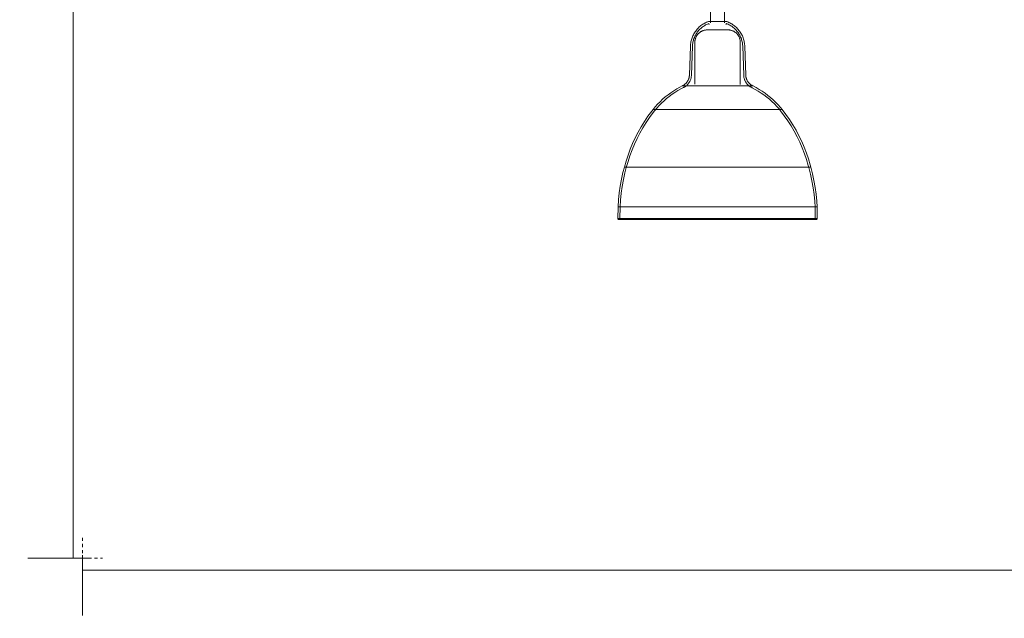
# Model space of a CAD drawing. Header units: millimetres. Extents: x 5395 to 9802, y 581 to 7363.
# Tile 1 of 12: x 5432 to 6409, y 581 to 1175. Entities that reach past the tile are written whole.
import ezdxf

# ---------------------------------------------------------------- set-up
doc = ezdxf.new("R2010")
doc.units = ezdxf.units.MM
doc.linetypes.add('Dash', pattern=[6, 3, -3])
for name, color, linetype, lineweight in [('Cotas', 7, 'Continuous', 9), ('Cotas-15', 7, 'Continuous', 9), ('Luminarias', 7, 'Continuous', 20)]:
    doc.layers.add(name, color=color, linetype=linetype, lineweight=lineweight)
doc.layers.add('Lighthing Fixture Dim Grey Dash', color=7, linetype='Dash', lineweight=9, true_color=0xd2d2d2)
doc.styles.add('Arial Narrow', font='ARIALN.TTF', dxfattribs={"height": 33})
doc.dimstyles.new('FARO_-_2_2mm_Arial_Narrow_mm_Inch_Left', dxfattribs={"dimscale": 304.8, "dimtxt": 33.773222, "dimasz": 0, "dimexe": 0.147638, "dimexo": 0.0625, "dimgap": 0.024606, "dimtad": 1, "dimdec": 0, "dimzin": 0, "dimdsep": 46, "dimtxsty": 'Arial Narrow', "dimblk1": 'NONE', "dimblk2": 'NONE', "dimsah": 1, "dimcen": 0.09, "dimadec": 0, "dimazin": 0, "dimtfac": 1, "dimtdec": 4, "dimtix": 1, "dimtmove": 0, "dimatfit": 3, "dimfxl": 0.049213, "dimfxlon": 1, "dimtvp": 1, "dimtolj": 1, "dimtzin": 0, "dimarcsym": 2})

# ---------------------------------------------------------------- blocks, each defined once
blk = doc.blocks.new('64255-124-5L - 64314-44-5L SAMBA Black_ribbon beige pendant lamp ø450-5L-802894-Alzado_PDF')
at = {"layer": 'Luminarias', "lineweight": 9}
for p, q in [((6117.37, 1182.5), (6117.37, 1172.06)), ((6131.37, 1172.15), (6131.37, 1182.5)), ((6115.66, 1171.31), (6116.01, 1170.38)), ((6132.73, 1170.38), (6133.08, 1171.31)), ((6097.4, 1148.82), (6096.41, 1120.04)), ((6099.4, 1148.75), (6098.41, 1119.97)), ((6101.87, 1152.89), (6101.87, 1111.26)), ((6146.87, 1110.96), (6146.87, 1152.89)), ((6150.33, 1119.97), (6149.34, 1148.75)), ((6152.33, 1120.04), (6151.34, 1148.82)), ((6089.15, 1109.39), (6111.17, 1109.39)), ((6111.17, 1109.39), (6159.37, 1109.39)), ((6060.35, 1086.05), (6100.38, 1086.05)), ((6100.38, 1086.05), (6188.45, 1086.05)), ((6031.97, 1028.99), (6089.74, 1028.99)), ((6089.74, 1028.99), (6216.8, 1028.99)), ((6025.68, 989.53), (6025.39, 977.89)), ((6087.42, 989.53), (6025.78, 989.53)), ((6027.68, 989.47), (6027.39, 977.84)), ((6223.06, 989.53), (6087.42, 989.53)), ((6221.35, 977.84), (6221.07, 989.47)), ((6223.35, 977.89), (6223.06, 989.53)), ((6025.42, 977.89), (6087.31, 977.89)), ((6087.31, 977.89), (6223.29, 977.89))]:
    blk.add_line(p, q, dxfattribs=at)
at = {"layer": 'Luminarias', "lineweight": 9, "flags": 128}
for points in [[(6097.4, 1148.82), (6097.46, 1149.9), (6097.56, 1150.97), (6097.71, 1152.04), (6097.9, 1153.11), (6098.13, 1154.16), (6098.4, 1155.21), (6098.71, 1156.24), (6099.07, 1157.26), (6099.46, 1158.27), (6099.9, 1159.26), (6100.37, 1160.23), (6100.89, 1161.18), (6101.44, 1162.11), (6102.02, 1163.01), (6102.65, 1163.9), (6103.31, 1164.75), (6104, 1165.58), (6104.72, 1166.38), (6105.48, 1167.16), (6106.26, 1167.9), (6107.08, 1168.61), (6107.92, 1169.28), (6108.79, 1169.92), (6109.68, 1170.53), (6110.6, 1171.1), (6111.54, 1171.63), (6112.5, 1172.13), (6113.48, 1172.59), (6114.31, 1172.93)], [(6121.08, 1173.35), (6120.76, 1173.35), (6120.44, 1173.35), (6120.13, 1173.35), (6119.82, 1173.35), (6119.52, 1173.35), (6119.24, 1173.35), (6118.95, 1173.35), (6118.68, 1173.35), (6118.42, 1173.35), (6118.16, 1173.35), (6117.92, 1173.35), (6117.69, 1173.35), (6117.46, 1173.35), (6117.25, 1173.35), (6117.05, 1173.35), (6116.86, 1173.35), (6116.68, 1173.35), (6116.52, 1173.35), (6116.37, 1173.35), (6116.23, 1173.35), (6116.1, 1173.35), (6115.99, 1173.35), (6115.89, 1173.35), (6115.8, 1173.35), (6115.73, 1173.35), (6115.67, 1173.35), (6115.66, 1173.35)], [(6133.16, 1173.35), (6133.16, 1173.35), (6133.13, 1173.35), (6133.1, 1173.35), (6133.05, 1173.35), (6132.99, 1173.35), (6132.91, 1173.35), (6132.82, 1173.35), (6132.72, 1173.35), (6132.6, 1173.35), (6132.47, 1173.35), (6132.33, 1173.35), (6132.17, 1173.35), (6132, 1173.35), (6131.82, 1173.35), (6131.63, 1173.35), (6131.42, 1173.35), (6131.21, 1173.35), (6130.98, 1173.35), (6130.74, 1173.35), (6130.5, 1173.35), (6130.24, 1173.35), (6129.97, 1173.35), (6129.7, 1173.35), (6129.41, 1173.35), (6129.12, 1173.35), (6128.82, 1173.35), (6128.51, 1173.35), (6128.2, 1173.35), (6127.88, 1173.35), (6127.56, 1173.35), (6127.23, 1173.35), (6126.89, 1173.35), (6126.55, 1173.35), (6126.21, 1173.35), (6125.87, 1173.35), (6125.52, 1173.35), (6125.17, 1173.35), (6124.82, 1173.35), (6124.47, 1173.35), (6124.11, 1173.35), (6123.76, 1173.35), (6123.41, 1173.35), (6123.06, 1173.35), (6122.72, 1173.35), (6122.37, 1173.35), (6122.03, 1173.35), (6121.7, 1173.35), (6121.36, 1173.35), (6121.08, 1173.35)], [(6130.86, 1173.35), (6131.06, 1173.35), (6131.28, 1173.35), (6131.49, 1173.35), (6131.69, 1173.35), (6131.88, 1173.35), (6132.06, 1173.35), (6132.22, 1173.35), (6132.37, 1173.35), (6132.51, 1173.35), (6132.64, 1173.35), (6132.75, 1173.35), (6132.85, 1173.35), (6132.94, 1173.35), (6133.01, 1173.35), (6133.07, 1173.35), (6133.11, 1173.35), (6133.14, 1173.35), (6133.16, 1173.35), (6133.16, 1173.35)], [(6133.16, 1173.35), (6133.2, 1173.35), (6133.25, 1173.34), (6133.29, 1173.34), (6133.33, 1173.33), (6133.37, 1173.33), (6133.41, 1173.32), (6133.45, 1173.31), (6133.49, 1173.3), (6133.51, 1173.29)], [(6133.51, 1173.29), (6134.52, 1172.9), (6135.52, 1172.47), (6136.49, 1172.01), (6137.45, 1171.5), (6138.38, 1170.96), (6139.29, 1170.38), (6140.18, 1169.76), (6141.04, 1169.11), (6141.88, 1168.43), (6142.68, 1167.71), (6143.46, 1166.96), (6144.21, 1166.18), (6144.93, 1165.37), (6145.61, 1164.53), (6146.26, 1163.67), (6146.87, 1162.78), (6147.45, 1161.87), (6147.99, 1160.93), (6148.49, 1159.98), (6148.96, 1159), (6149.38, 1158.01), (6149.77, 1157), (6150.11, 1155.98), (6150.42, 1154.94), (6150.68, 1153.89), (6150.9, 1152.83), (6151.07, 1151.77), (6151.21, 1150.7), (6151.3, 1149.62), (6151.34, 1148.82)], [(6099.4, 1148.75), (6099.46, 1149.75), (6099.55, 1150.74), (6099.69, 1151.73), (6099.86, 1152.72), (6100.07, 1153.7), (6100.32, 1154.67), (6100.62, 1155.62), (6100.94, 1156.57), (6101.31, 1157.5), (6101.71, 1158.41), (6102.15, 1159.31), (6102.63, 1160.19), (6103.14, 1161.05), (6103.68, 1161.89), (6104.26, 1162.71), (6104.87, 1163.5), (6105.51, 1164.27), (6106.18, 1165.01), (6106.88, 1165.73), (6107.61, 1166.42), (6108.36, 1167.07), (6109.14, 1167.7), (6109.94, 1168.29), (6110.77, 1168.85), (6111.62, 1169.38), (6112.49, 1169.88), (6113.38, 1170.33), (6114.29, 1170.76), (6115.21, 1171.14), (6115.66, 1171.31)], [(6101.87, 1152.89), (6101.88, 1153.37), (6101.91, 1153.86), (6101.96, 1154.34), (6102.02, 1154.82), (6102.11, 1155.29), (6102.22, 1155.77), (6102.34, 1156.24), (6102.48, 1156.7), (6102.64, 1157.16), (6102.82, 1157.61), (6103.02, 1158.05), (6103.24, 1158.48), (6103.47, 1158.91), (6103.72, 1159.32), (6103.98, 1159.73), (6104.27, 1160.12), (6104.56, 1160.51), (6104.88, 1160.88), (6105.2, 1161.24), (6105.54, 1161.58), (6105.9, 1161.91), (6106.27, 1162.23), (6106.65, 1162.53), (6107.04, 1162.81), (6107.44, 1163.08), (6107.85, 1163.34), (6108.28, 1163.58), (6108.71, 1163.8), (6109.15, 1164), (6109.6, 1164.18), (6110.05, 1164.35), (6110.51, 1164.5), (6110.98, 1164.63), (6111.45, 1164.74), (6111.93, 1164.83), (6112.41, 1164.9), (6112.89, 1164.96), (6113.37, 1164.99), (6113.86, 1165.01)], [(6134, 1165.01), (6133.84, 1165.01), (6133.66, 1165.01), (6133.46, 1165.01), (6133.26, 1165.01), (6133.03, 1165.01), (6132.8, 1165.01), (6132.55, 1165.01), (6132.29, 1165.01), (6132.01, 1165.01), (6131.73, 1165.01), (6131.43, 1165.01), (6131.12, 1165.01), (6130.79, 1165.01), (6130.46, 1165.01), (6130.12, 1165.01), (6129.77, 1165.01), (6129.41, 1165.01), (6129.05, 1165.01), (6128.67, 1165.01), (6128.29, 1165.01), (6127.9, 1165.01), (6127.51, 1165.01), (6127.11, 1165.01), (6126.71, 1165.01), (6126.3, 1165.01), (6125.89, 1165.01), (6125.48, 1165.01), (6125.07, 1165.01), (6124.65, 1165.01), (6124.24, 1165.01), (6123.82, 1165.01), (6123.41, 1165.01), (6122.99, 1165.01), (6122.58, 1165.01), (6122.18, 1165.01), (6121.77, 1165.01), (6121.37, 1165.01), (6120.98, 1165.01), (6120.59, 1165.01), (6120.2, 1165.01), (6119.83, 1165.01), (6119.46, 1165.01), (6119.1, 1165.01), (6118.74, 1165.01), (6118.4, 1165.01), (6118.06, 1165.01), (6117.74, 1165.01), (6117.42, 1165.01), (6117.12, 1165.01), (6116.83, 1165.01), (6116.55, 1165.01), (6116.28, 1165.01), (6116.03, 1165.01), (6115.79, 1165.01), (6115.56, 1165.01), (6115.35, 1165.01), (6115.15, 1165.01), (6114.97, 1165.01), (6114.8, 1165.01), (6114.64, 1165.01), (6114.51, 1165.01), (6114.39, 1165.01), (6114.28, 1165.01), (6114.19, 1165.01), (6114.12, 1165.01), (6114.06, 1165.01), (6114.02, 1165.01), (6113.99, 1165.01)], [(6114, 1165.01), (6114.02, 1165.01), (6114.06, 1165.01), (6114.12, 1165.01), (6114.19, 1165.01), (6114.28, 1165.01), (6114.39, 1165.01), (6114.51, 1165.01), (6114.65, 1165.01), (6114.74, 1165.01)], [(6114.74, 1165.01), (6114.91, 1165.01), (6115.08, 1165.01), (6115.28, 1165.01), (6115.48, 1165.01), (6115.71, 1165.01), (6115.94, 1165.01), (6116.19, 1165.01), (6116.45, 1165.01), (6116.73, 1165.01)], [(6131.91, 1165.01), (6132.19, 1165.01), (6132.46, 1165.01), (6132.71, 1165.01), (6132.95, 1165.01), (6133.18, 1165.01), (6133.39, 1165.01), (6133.59, 1165.01), (6133.77, 1165.01), (6133.94, 1165.01), (6134.1, 1165.01), (6134.23, 1165.01), (6134.36, 1165.01), (6134.46, 1165.01), (6134.55, 1165.01), (6134.63, 1165.01), (6134.68, 1165.01), (6134.72, 1165.01), (6134.75, 1165.01)], [(6133.08, 1171.31), (6134.01, 1170.95), (6134.93, 1170.54), (6135.82, 1170.1), (6136.7, 1169.62), (6137.56, 1169.11), (6138.4, 1168.57), (6139.22, 1167.99), (6140.01, 1167.38), (6140.78, 1166.73), (6141.52, 1166.06), (6142.23, 1165.36), (6142.92, 1164.63), (6143.57, 1163.88), (6144.19, 1163.09), (6144.79, 1162.29), (6145.35, 1161.46), (6145.87, 1160.61), (6146.37, 1159.74), (6146.82, 1158.85), (6147.24, 1157.94), (6147.63, 1157.02), (6147.97, 1156.08), (6148.28, 1155.13), (6148.55, 1154.16), (6148.78, 1153.19), (6148.98, 1152.21), (6149.13, 1151.22), (6149.24, 1150.23), (6149.32, 1149.23), (6149.34, 1148.75)], [(6134.75, 1165.01), (6134.72, 1165.01), (6134.68, 1165.01), (6134.62, 1165.01), (6134.55, 1165.01), (6134.46, 1165.01), (6134.35, 1165.01), (6134.23, 1165.01), (6134.09, 1165.01), (6134, 1165.01)], [(6134.99, 1165), (6135.24, 1165), (6135.72, 1164.97), (6136.2, 1164.92), (6136.68, 1164.85), (6137.16, 1164.76), (6137.63, 1164.66), (6138.1, 1164.53), (6138.57, 1164.39), (6139.02, 1164.23), (6139.47, 1164.05), (6139.92, 1163.85), (6140.35, 1163.64), (6140.78, 1163.4), (6141.19, 1163.15), (6141.6, 1162.89), (6141.99, 1162.61), (6142.37, 1162.31), (6142.75, 1162), (6143.1, 1161.67), (6143.45, 1161.33), (6143.78, 1160.98), (6144.09, 1160.61), (6144.4, 1160.23), (6144.68, 1159.84), (6144.95, 1159.43), (6145.21, 1159.02), (6145.44, 1158.6), (6145.66, 1158.17), (6145.86, 1157.73), (6146.05, 1157.28), (6146.22, 1156.82), (6146.36, 1156.36), (6146.49, 1155.89), (6146.6, 1155.42), (6146.7, 1154.95), (6146.77, 1154.47), (6146.82, 1153.99), (6146.86, 1153.5), (6146.87, 1153.02), (6146.87, 1152.89)], [(6089.11, 1109.39), (6089.54, 1109.59), (6089.98, 1109.8), (6090.4, 1110.04), (6090.81, 1110.29), (6091.21, 1110.55), (6091.6, 1110.83), (6091.98, 1111.13), (6092.35, 1111.44), (6092.71, 1111.77), (6093.05, 1112.11), (6093.38, 1112.47), (6093.69, 1112.83), (6093.99, 1113.21), (6094.27, 1113.6), (6094.54, 1114.01), (6094.79, 1114.42), (6095.02, 1114.84), (6095.24, 1115.27), (6095.44, 1115.71), (6095.62, 1116.16), (6095.78, 1116.61), (6095.93, 1117.07), (6096.06, 1117.54), (6096.16, 1118.01), (6096.25, 1118.48), (6096.32, 1118.96), (6096.37, 1119.44), (6096.41, 1119.92), (6096.41, 1120.04)], [(6089.95, 1107.57), (6090.46, 1107.81), (6090.97, 1108.06), (6091.46, 1108.34), (6091.94, 1108.63), (6092.4, 1108.94), (6092.86, 1109.27), (6093.3, 1109.62), (6093.73, 1109.99), (6094.14, 1110.37), (6094.53, 1110.77), (6094.91, 1111.19), (6095.28, 1111.62), (6095.62, 1112.06), (6095.95, 1112.52), (6096.26, 1112.99), (6096.55, 1113.47), (6096.82, 1113.96), (6097.07, 1114.47), (6097.3, 1114.98), (6097.51, 1115.5), (6097.7, 1116.03), (6097.87, 1116.57), (6098.01, 1117.11), (6098.13, 1117.66), (6098.24, 1118.21), (6098.32, 1118.77), (6098.37, 1119.33), (6098.41, 1119.89), (6098.41, 1119.97)], [(6150.33, 1119.97), (6150.36, 1119.41), (6150.42, 1118.85), (6150.49, 1118.29), (6150.59, 1117.74), (6150.71, 1117.19), (6150.85, 1116.65), (6151.02, 1116.11), (6151.2, 1115.58), (6151.41, 1115.05), (6151.64, 1114.54), (6151.88, 1114.03), (6152.15, 1113.54), (6152.44, 1113.06), (6152.75, 1112.58), (6153.07, 1112.12), (6153.41, 1111.68), (6153.77, 1111.25), (6154.15, 1110.83), (6154.55, 1110.43), (6154.95, 1110.04), (6155.38, 1109.67), (6155.82, 1109.32), (6156.27, 1108.99), (6156.74, 1108.67), (6157.22, 1108.38), (6157.71, 1108.1), (6158.21, 1107.84), (6158.72, 1107.61), (6158.79, 1107.57)], [(6152.33, 1120.04), (6152.36, 1119.56), (6152.4, 1119.08), (6152.47, 1118.6), (6152.55, 1118.13), (6152.66, 1117.66), (6152.78, 1117.19), (6152.92, 1116.73), (6153.08, 1116.27), (6153.26, 1115.82), (6153.45, 1115.38), (6153.66, 1114.95), (6153.89, 1114.52), (6154.14, 1114.11), (6154.4, 1113.71), (6154.68, 1113.31), (6154.97, 1112.93), (6155.28, 1112.56), (6155.61, 1112.2), (6155.95, 1111.86), (6156.3, 1111.53), (6156.66, 1111.21), (6157.04, 1110.91), (6157.43, 1110.62), (6157.83, 1110.35), (6158.24, 1110.1), (6158.66, 1109.86), (6159.09, 1109.64), (6159.52, 1109.44), (6159.64, 1109.39)], [(6060.29, 1086.05), (6062.53, 1088.73), (6064.87, 1091.32), (6067.32, 1093.81), (6069.87, 1096.21), (6072.5, 1098.49), (6075.23, 1100.68), (6078.04, 1102.75), (6080.94, 1104.7), (6083.9, 1106.54), (6086.94, 1108.26), (6089.11, 1109.39)], [(6061.85, 1084.81), (6064.04, 1087.43), (6066.33, 1089.95), (6068.73, 1092.39), (6071.21, 1094.73), (6073.79, 1096.96), (6076.45, 1099.09), (6079.2, 1101.12), (6082.03, 1103.03), (6084.93, 1104.82), (6087.9, 1106.5), (6089.95, 1107.57)], [(6158.79, 1107.57), (6161.8, 1105.98), (6164.75, 1104.26), (6167.63, 1102.42), (6170.43, 1100.48), (6173.15, 1098.42), (6175.79, 1096.25), (6178.34, 1093.98), (6180.8, 1091.62), (6183.16, 1089.15), (6185.41, 1086.59), (6186.89, 1084.81)], [(6159.64, 1109.39), (6162.72, 1107.75), (6165.74, 1106), (6168.69, 1104.12), (6171.56, 1102.13), (6174.34, 1100.03), (6177.04, 1097.81), (6179.65, 1095.49), (6182.17, 1093.07), (6184.59, 1090.55), (6186.9, 1087.93), (6188.45, 1086.05)], [(6031.88, 1028.99), (6033.57, 1034.96), (6035.49, 1040.86), (6037.65, 1046.68), (6040.04, 1052.41), (6042.66, 1058.04), (6045.49, 1063.56), (6048.55, 1068.97), (6051.82, 1074.24), (6055.3, 1079.38), (6058.99, 1084.38), (6060.29, 1086.05)], [(6033.81, 1028.47), (6035.48, 1034.36), (6037.37, 1040.19), (6039.5, 1045.94), (6041.86, 1051.59), (6044.44, 1057.15), (6047.25, 1062.6), (6050.26, 1067.93), (6053.49, 1073.14), (6056.93, 1078.21), (6060.56, 1083.15), (6061.85, 1084.81)], [(6186.89, 1084.81), (6190.59, 1079.92), (6194.09, 1074.9), (6197.39, 1069.73), (6200.48, 1064.44), (6203.36, 1059.03), (6206.02, 1053.51), (6208.45, 1047.89), (6210.66, 1042.17), (6212.64, 1036.37), (6214.38, 1030.5), (6214.93, 1028.47)], [(6188.45, 1086.05), (6192.2, 1081.11), (6195.75, 1076.01), (6199.09, 1070.78), (6202.23, 1065.42), (6205.14, 1059.94), (6207.83, 1054.35), (6210.3, 1048.65), (6212.54, 1042.86), (6214.54, 1036.99), (6216.31, 1031.04), (6216.86, 1028.99)], [(6025.68, 989.53), (6026.09, 996.42), (6026.78, 1003.28), (6027.74, 1010.11), (6028.97, 1016.9), (6030.48, 1023.63), (6031.88, 1028.99)], [(6027.68, 989.47), (6028.08, 996.27), (6028.77, 1003.06), (6029.72, 1009.81), (6030.94, 1016.51), (6032.42, 1023.17), (6033.81, 1028.47)], [(6214.93, 1028.47), (6216.63, 1021.87), (6218.06, 1015.2), (6219.23, 1008.49), (6220.13, 1001.73), (6220.76, 994.94), (6221.07, 989.47)], [(6216.86, 1028.99), (6218.58, 1022.31), (6220.03, 1015.57), (6221.21, 1008.77), (6222.12, 1001.94), (6222.75, 995.07), (6223.06, 989.53)], [(6026.39, 976.89), (6026.35, 976.89), (6026.31, 976.89), (6026.27, 976.89), (6026.23, 976.9), (6026.19, 976.91), (6026.15, 976.92), (6026.11, 976.93), (6026.08, 976.94), (6026.04, 976.95), (6026, 976.97), (6025.96, 976.98), (6025.93, 977), (6025.89, 977.02), (6025.86, 977.04), (6025.83, 977.06), (6025.79, 977.09), (6025.76, 977.11), (6025.73, 977.14), (6025.7, 977.16), (6025.67, 977.19), (6025.65, 977.22), (6025.62, 977.25), (6025.59, 977.28), (6025.57, 977.31), (6025.55, 977.35), (6025.53, 977.38), (6025.51, 977.42), (6025.49, 977.45), (6025.47, 977.49), (6025.46, 977.53), (6025.44, 977.56), (6025.43, 977.6), (6025.42, 977.64), (6025.41, 977.68), (6025.4, 977.72), (6025.4, 977.76), (6025.39, 977.8), (6025.39, 977.84), (6025.39, 977.88), (6025.39, 977.89)], [(6223.35, 977.89), (6223.35, 977.85), (6223.35, 977.81), (6223.34, 977.77), (6223.34, 977.73), (6223.33, 977.69), (6223.32, 977.65), (6223.31, 977.61), (6223.3, 977.57), (6223.29, 977.54), (6223.27, 977.5), (6223.26, 977.46), (6223.24, 977.43), (6223.22, 977.39), (6223.2, 977.36), (6223.18, 977.32), (6223.15, 977.29), (6223.13, 977.26), (6223.1, 977.23), (6223.08, 977.2), (6223.05, 977.17), (6223.02, 977.14), (6222.99, 977.12), (6222.96, 977.09), (6222.92, 977.07), (6222.89, 977.05), (6222.86, 977.03), (6222.82, 977.01), (6222.79, 976.99), (6222.75, 976.97), (6222.71, 976.96), (6222.68, 976.94), (6222.64, 976.93), (6222.6, 976.92), (6222.56, 976.91), (6222.52, 976.9), (6222.48, 976.9), (6222.44, 976.89), (6222.4, 976.89), (6222.36, 976.89), (6222.35, 976.89)], [(6030.54, 976.89), (6029.48, 976.89), (6028.58, 976.89), (6027.84, 976.89), (6027.24, 976.89), (6026.8, 976.89), (6026.52, 976.89), (6026.4, 976.89), (6026.39, 976.89)], [(6026.39, 976.89), (6026.47, 976.89), (6026.7, 976.89), (6027.09, 976.89), (6027.64, 976.89), (6028.34, 976.89), (6029.2, 976.89), (6030.21, 976.89), (6031.36, 976.89), (6032.67, 976.89), (6034.12, 976.89), (6035.72, 976.89), (6037.46, 976.89), (6039.34, 976.89), (6041.36, 976.89), (6043.5, 976.89), (6045.78, 976.89), (6048.18, 976.89), (6050.71, 976.89), (6053.35, 976.89), (6056.11, 976.89), (6058.97, 976.89), (6061.94, 976.89), (6065.01, 976.89), (6068.18, 976.89), (6071.43, 976.89), (6074.77, 976.89), (6078.19, 976.89), (6081.68, 976.89), (6085.24, 976.89), (6087.69, 976.89)], [(6087.69, 976.89), (6084.75, 976.89), (6081.2, 976.89), (6077.72, 976.89), (6074.31, 976.89), (6070.98, 976.89), (6067.74, 976.89), (6064.59, 976.89), (6061.53, 976.89), (6058.57, 976.89), (6055.72, 976.89), (6052.98, 976.89), (6050.36, 976.89), (6047.85, 976.89), (6045.46, 976.89), (6043.2, 976.89), (6041.07, 976.89), (6039.08, 976.89), (6037.26, 976.89)], [(6087.69, 976.89), (6091.35, 976.89), (6095.07, 976.89), (6098.83, 976.89), (6102.63, 976.89), (6106.47, 976.89), (6110.33, 976.89), (6114.22, 976.89), (6118.13, 976.89), (6122.04, 976.89), (6125.96, 976.89), (6129.88, 976.89), (6133.79, 976.89), (6137.68, 976.89), (6141.55, 976.89), (6145.39, 976.89), (6149.2, 976.89), (6152.98, 976.89), (6156.7, 976.89), (6160.37, 976.89), (6163.99, 976.89), (6167.54, 976.89), (6171.02, 976.89), (6174.43, 976.89), (6177.76, 976.89), (6181, 976.89), (6184.15, 976.89), (6187.21, 976.89), (6190.17, 976.89), (6193.02, 976.89), (6195.76, 976.89), (6198.38, 976.89), (6200.89, 976.89), (6203.28, 976.89), (6205.54, 976.89), (6207.67, 976.89), (6209.66, 976.89), (6211.52, 976.89), (6213.25, 976.89), (6214.82, 976.89), (6216.26, 976.89), (6217.54, 976.89), (6218.68, 976.89), (6219.67, 976.89), (6220.5, 976.89), (6221.18, 976.89), (6221.71, 976.89), (6222.08, 976.89), (6222.29, 976.89), (6222.35, 976.89)], [(6222.35, 976.89), (6222.27, 976.89), (6222.04, 976.89), (6221.65, 976.89), (6221.1, 976.89), (6220.4, 976.89), (6219.54, 976.89), (6218.54, 976.89), (6217.38, 976.89), (6216.07, 976.89), (6214.62, 976.89), (6213.02, 976.89), (6211.28, 976.89), (6209.4, 976.89), (6207.39, 976.89), (6205.24, 976.89), (6202.96, 976.89), (6200.56, 976.89), (6198.03, 976.89), (6195.39, 976.89), (6192.63, 976.89), (6189.77, 976.89), (6186.8, 976.89), (6183.73, 976.89), (6180.56, 976.89), (6177.31, 976.89), (6173.97, 976.89), (6170.55, 976.89), (6167.06, 976.89), (6163.5, 976.89), (6161.05, 976.89)]]:
    blk.add_lwpolyline(points, dxfattribs=at)
at = {"layer": 'Luminarias', "lineweight": 9}
for points in [[(6115.27, 1173.29), (6114.93, 1173.18), (6114.22, 1172.91), (6113.1, 1172.41), (6112.34, 1172), (6111.94, 1171.78)], [(6031.45, 976.89), (6031.57, 976.89), (6031.7, 976.9), (6031.82, 976.91)]]:
    blk.add_open_spline(points, degree=3, dxfattribs=at)
blk.add_open_spline([(6116.16, 1173.22), (6116.1, 1173.25), (6115.99, 1173.3), (6115.79, 1173.35), (6115.61, 1173.35), (6115.43, 1173.33), (6115.32, 1173.3), (6115.27, 1173.29)], degree=3, knots=[-0.4375, -0.4375, -0.4375, -0.4375, -0.34375, -0.265625, -0.1875, -0.09375, 0, 0, 0, 0], dxfattribs=at)
blk = doc.blocks.new('DIMBLOCK1-Alzado_PDF')
at = {"layer": 'Cotas-15', "color": 251, "true_color": 0x5b5b5b}
for p, q in [((5494.11, 644.19), (5494.11, 584.19)), ((5494.11, 629.19), (5494.11, 644.19)), ((7694.11, 644.19), (7694.11, 584.19)), ((7694.11, 629.19), (7694.11, 644.19)), ((5494.11, 629.19), (7694.11, 629.19))]:
    blk.add_line(p, q, dxfattribs=at)
at = {"layer": 'Cotas-15', "color": 0, "insert": (6461.96, 679.34), "char_height": 33, "width": 317.1466, "attachment_point": 1, "line_spacing_factor": 0.974696, "style": 'Arial Narrow'}
blk.add_mtext('Variable Lenght', dxfattribs=at)
blk = doc.blocks.new('_None')
blk = doc.blocks.new('DIMBLOCK2-Alzado_PDF')
at = {"layer": 'Cotas-15', "color": 251, "true_color": 0x5b5b5b}
for p, q in [((5484.83, 2000), (5439.76, 2000)), ((5484.76, 641.16), (5484.76, 2000)), ((5484.76, 2000), (5499.76, 2000)), ((5499.76, 641.16), (5439.76, 641.16)), ((5484.76, 641.16), (5499.76, 641.16))]:
    blk.add_line(p, q, dxfattribs=at)
at = {"layer": 'Cotas-15', "color": 0, "insert": (5434.62, 1191.38), "char_height": 33, "width": 310.0703, "attachment_point": 1, "rotation": 90, "line_spacing_factor": 0.974696, "style": 'Arial Narrow'}
blk.add_mtext('Variable Heigth', dxfattribs=at)

msp = doc.modelspace()

# ---------------------------------------------------------------- linework, layer by layer
at = {"layer": 'Lighthing Fixture Dim Grey Dash'}
for p, q in [((5494.11, 661.16), (5494.11, 641.16)), ((5494.11, 641.16), (5514.11, 641.16))]:
    msp.add_line(p, q, dxfattribs=at)

# ---------------------------------------------------------------- block references
at = {"layer": 'Luminarias', "lineweight": 9}
msp.add_blockref('64255-124-5L - 64314-44-5L SAMBA Black_ribbon beige pendant lamp ø450-5L-802894-Alzado_PDF', (0, 0), dxfattribs=at)

# ---------------------------------------------------------------- dimensions: what is measured, and where the dimension line sits
at = {"layer": 'Cotas', "color": 251, "true_color": 0x5b5b5b}
dim = msp.add_linear_dim(base=(5484.76, 2000), p1=(5499.76, 641.16), p2=(5499.76, 2000), angle=90, text='Variable Heigth', dimstyle='FARO_-_2_2mm_Arial_Narrow_mm_Inch_Left', override={"dimpost": '<>', "dimfxl": 1358.84377}, dxfattribs=at)
dim.commit()
dim.dimension.update_dxf_attribs({"geometry": 'DIMBLOCK2-Alzado_PDF', "text_midpoint": (5455.91, 1320.58)})
dim = msp.add_linear_dim(base=(7694.11, 629.19), p1=(5494.11, 644.19), p2=(7694.11, 644.19), text='Variable Lenght', dimstyle='FARO_-_2_2mm_Arial_Narrow_mm_Inch_Left', override={"dimpost": '<>', "dimfxl": 2200.000497}, dxfattribs=at)
dim.commit()
dim.dimension.update_dxf_attribs({"geometry": 'DIMBLOCK1-Alzado_PDF', "text_midpoint": (6594.11, 658.04)})

doc.saveas('drawing.dxf')
